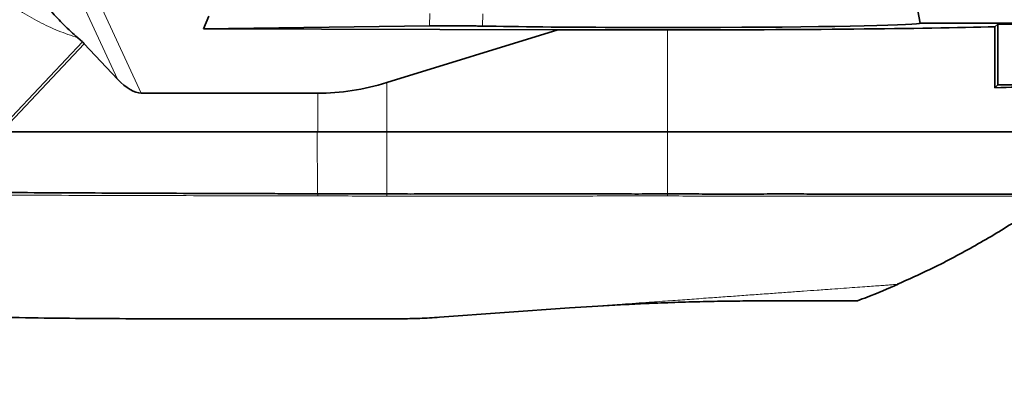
# Model space of a CAD drawing. Header units: millimetres. Extents: x 0 to 14900, y 0 to 10500.
# Tile 52 of 59: x 12583 to 12941, y 5590 to 5722. Entities that reach past the tile are written whole.
import ezdxf

# ---------------------------------------------------------------- set-up
doc = ezdxf.new("R2010")
doc.units = ezdxf.units.MM
doc.header["$LTSCALE"] = 25
doc.styles.add('SLDTEXTSTYLE0', font='TXT', dxfattribs={"width": 0.605})
doc.dimstyles.new('SLDDIMSTYLE1', dxfattribs={"dimtxt": 87.5, "dimasz": 87.5, "dimexe": 0, "dimexo": 0.0625, "dimgap": 21.875, "dimtad": 1, "dimdec": 4, "dimlfac": 25, "dimzin": 12, "dimdsep": 46, "dimtxsty": 'SLDTEXTSTYLE0', "dimsah": 1, "dimcen": 0.09, "dimadec": 1, "dimazin": 3, "dimtfac": 1, "dimtofl": 0, "dimtmove": 0, "dimatfit": 3, "dimfxl": 1, "dimfrac": 2, "dimtolj": 1, "dimtzin": 12, "dimarcsym": 0})

# ---------------------------------------------------------------- blocks, each defined once
blk = doc.blocks.new('_D_7')
at = {"color": 7, "linetype": 'Continuous', "lineweight": 0}
for p, q in [((12304.64, 5821.78), (14452.32, 5821.78)), ((7705.47, 5257.43), (7413.73, 5205.99))]:
    blk.add_line(p, q, dxfattribs=at)
at = {"color": 7, "linetype": 'Continuous', "lineweight": 18}
blk.add_arc((10906.09, 5821.78), 3508.73, 190, 0, dxfattribs=at)
for points in [[(14414.82, 5821.78), (14401.23, 5734.45), (14426.23, 5734.14)], [(7450.66, 5212.5), (7454.65, 5124.2), (7479.21, 5128.85)]]:
    blk.add_solid(points, dxfattribs=at)
at = {"color": 7, "linetype": 'Continuous', "lineweight": 18, "insert": (11078.22, 2427.93), "char_height": 87.5, "attachment_point": 1, "rotation": 5, "style": 'SLDTEXTSTYLE0'}
blk.add_mtext('170°', dxfattribs=at)

msp = doc.modelspace()

# ---------------------------------------------------------------- linework, layer by layer
at = {"color": 8, "linetype": 'Continuous', "lineweight": 18}
for p, q in [((12618.8121329, 5699.8726423), (12605.6834549, 5728.0775912)), ((12613.1327492, 5725.4728934), (12627.4173527, 5694.7846161)), ((12732.1137236, 5719.2236991), (12732.2253828, 5723.7420406)), ((12751.5563714, 5723.7054858), (12751.3791999, 5719.1883827)), ((12818.5902634, 5680.7846161), (12818.5902634, 5717.8059969)), ((12576.3940121, 5681.9884369), (12606.0023203, 5713.4449172)), ((12606.6982193, 5712.7722292), (12577.5312308, 5681.7846161)), ((12716.5902634, 5680.7846161), (12716.5902634, 5698.6774004)), ((12691.5155, 5680.7846161), (12691.5155, 5694.7846161)), ((12691.4879226, 5658.2181997), (12691.3477344, 5680.7846161)), ((12716.5902634, 5658.1569759), (12716.5902634, 5680.7846161)), ((12818.5902634, 5658.1742318), (12818.5902634, 5680.7846161)), ((12691.6706067, 5657.4473671), (12691.4824737, 5658.2181683)), ((12716.5902634, 5657.4107885), (12716.5969832, 5658.1569165)), ((12818.5840227, 5658.1741678), (12818.5902634, 5657.4279113))]:
    msp.add_line(p, q, dxfattribs=at)
at = {"color": 7, "linetype": 'Continuous', "lineweight": 35}
for p, q in [((12910.3837348, 5720.2846161), (12909.5902634, 5724.7846161)), ((12649.9895206, 5718.2161777), (12651.9040327, 5722.7566371)), ((12649.9895206, 5718.2161777), (12732.1137236, 5719.2236991)), ((12778.6921432, 5717.8059969), (12649.9895206, 5718.2161777)), ((12778.6921432, 5717.8059969), (12716.5902634, 5698.6774004)), ((12778.6921432, 5717.8059969), (12818.5902634, 5717.8059969)), ((12799.3694018, 5718.7129278), (12837.811125, 5718.7129278)), ((12960.5902634, 5720.2846161), (12910.3837348, 5720.2846161)), ((12938.5902634, 5719.9355148), (12937.5868723, 5718.9321237)), ((12937.5868723, 5696.781225), (12937.5868723, 5718.9321237)), ((12959.1747576, 5719.9355148), (12938.5902634, 5719.9355148)), ((12938.5902634, 5697.7846161), (12938.5902634, 5719.9355148)), ((12606.0023203, 5713.4449172), (12604.2991189, 5714.9399549)), ((12618.8121329, 5699.8726423), (12606.6982193, 5712.7722292)), ((12938.5902634, 5697.7846161), (12937.5868723, 5696.781225)), ((12959.1747576, 5697.7846161), (12938.5902634, 5697.7846161)), ((12627.4173527, 5694.7846161), (12691.5155, 5694.7846161)), ((12691.5155, 5680.7846161), (12435.4959192, 5680.7846161)), ((12716.5902634, 5680.7846161), (12691.5155, 5680.7846161)), ((12818.5902634, 5680.7846161), (12716.5902634, 5680.7846161)), ((12960.5902634, 5680.7846161), (12818.5902634, 5680.7846161)), ((12691.4824737, 5658.2181683), (12691.4879226, 5658.2181997)), ((12716.5902634, 5658.1569759), (12716.5969832, 5658.1569165)), ((12818.5840227, 5658.1741678), (12818.5902634, 5658.1742318)), ((12735.7615039, 5613.3008811), (12783.0230822, 5616.703291))]:
    msp.add_line(p, q, dxfattribs=at)
at = {"color": 7, "linetype": 'Continuous', "lineweight": 18}
msp.add_arc((10906.0902605, 5821.7846161), 3200, 190, 170, dxfattribs=at)
at = {"color": 7, "linetype": 'Continuous', "lineweight": 35}
for centre, major_axis, ratio, start_param, end_param in [((12818.5902634, 5720.2796846), (91.7939062, 0), 0.0174551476, 3.8908494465, 4.5014363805), ((12818.5902634, 5720.2860875), (92.1530097, 0), 0.0174550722, 4.5022707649, 4.9225071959), ((12818.5902634, 5720.2846161), (142, 0), 0.0174550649, 4.7123889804, 5.7060044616), ((12818.5902634, 5720.2796846), (91.7939062, 0), 0.0174551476, 4.9233415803, 6.2862631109), ((12603.7015103, 5710.7220783), (4.4692815, -4.004934), 0.5938504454, 1.4263948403, 1.5880633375), ((12620.599583, 5710.7846161), (-8.7490484, 15.5222158), 0.4435712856, 2.076292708, 2.8965974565), ((12716.5902634, 5939.0037799), (36.6303199, 243.3576949), 0.55950071, 3.2256107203, 3.4043968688), ((12818.5902634, 5698.1337174), (142, 0), 0.0174550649, 5.7060044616, 6.141870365)]:
    msp.add_ellipse(centre, major_axis=major_axis, ratio=ratio, start_param=start_param, end_param=end_param, dxfattribs=at)
at = {"color": 8, "linetype": 'Continuous', "lineweight": 18}
for points, knots in [([(12604.2991189, 5714.9399549), (12601.9308683, 5715.7412225), (12597.1290041, 5717.3658723), (12590.1372822, 5720.6858218), (12583.3795419, 5724.5665303), (12576.9031721, 5729.0166198), (12570.7459002, 5733.8461834), (12564.6745481, 5738.3130129), (12559.2835677, 5742.4565964), (12554.7306703, 5746.2319849), (12550.7068147, 5749.8654169), (12546.9026758, 5753.6859277), (12543.3266913, 5757.782079), (12540.1503979, 5762.0145151), (12537.4441918, 5766.2504132), (12535.1597829, 5770.4799257), (12532.8830721, 5775.6355272), (12530.8298487, 5781.7800793), (12530.1189532, 5786.6063266), (12529.7673666, 5788.9932362)], [0, 0, 0, 0, 0.06825517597, 0.13839417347, 0.21097184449, 0.28092783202, 0.35281657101, 0.42472393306, 0.48682784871, 0.53854194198, 0.58628000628, 0.63492344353, 0.68581260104, 0.73481447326, 0.77951683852, 0.82325285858, 0.86627500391, 0.93386383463, 1, 1, 1, 1]), ([(12435.8278042, 5658.0739624), (12450.0412049, 5658.0623956), (12478.4679956, 5658.039262), (12521.1086705, 5657.8845839), (12563.7492222, 5657.7561875), (12606.3897561, 5657.634769), (12649.0302569, 5657.5228668), (12677.4571569, 5657.4725336), (12691.6706067, 5657.4473671)], [0, 0, 0, 0, 0.1666667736, 0.3333334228, 0.5000000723, 0.666666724, 0.8333333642, 1, 1, 1, 1]), ([(12716.5902634, 5657.4107885), (12725.0902635, 5657.4124038), (12742.090264, 5657.4156344), (12767.5902643, 5657.4090471), (12793.0902662, 5657.4129082), (12810.0902642, 5657.4229103), (12818.5902634, 5657.4279113)], [0, 0, 0, 0, 0.249999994, 0.4999999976, 0.7499999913, 1, 1, 1, 1]), ([(12818.5902634, 5657.4279113), (12822.2728201, 5657.4194035), (12829.61889, 5657.4024319), (12840.564277, 5657.3486056), (12851.3800377, 5657.3973108), (12861.9976688, 5657.4165262), (12873.1829495, 5657.3899024), (12884.7740201, 5657.3952621), (12896.574727, 5657.4029661), (12907.6317414, 5657.3988789), (12917.8202681, 5657.3925639), (12927.0553719, 5657.3953426), (12935.2557074, 5657.3946769), (12942.3325945, 5657.3889165), (12948.2042778, 5657.3880658), (12952.8545943, 5657.3864567), (12956.1937708, 5657.388187), (12958.2817162, 5657.3874496), (12958.5352413, 5657.3868986), (12958.6610242, 5657.3866252)], [0, 0, 0, 0, 0.0502129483, 0.1001662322, 0.1501793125, 0.20046862, 0.2504843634, 0.3126772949, 0.3750755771, 0.4378773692, 0.5001642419, 0.5623959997, 0.6251378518, 0.6876391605, 0.7498217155, 0.8122848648, 0.8752027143, 0.9380836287, 1, 1, 1, 1]), ([(12783.0230822, 5616.703291), (12784.6919814, 5616.8234367), (12791.0497118, 5617.2811363), (12800.6961192, 5617.9755912), (12811.2610627, 5618.7361724), (12819.3830576, 5619.3208832), (12826.5732834, 5619.838515), (12833.1912761, 5620.3149511), (12839.5405818, 5620.7720442), (12845.5855932, 5621.2072308), (12851.5818218, 5621.6389055), (12857.3551282, 5622.0545318), (12862.8717825, 5622.4516815), (12868.0921184, 5622.8274988), (12873.2882889, 5623.2015765), (12878.171839, 5623.5531483), (12882.6964955, 5623.878883), (12886.7067174, 5624.1675831), (12890.3514347, 5624.42997), (12893.5269772, 5624.6585806), (12896.2224791, 5624.8526326), (12898.4295583, 5625.0115225), (12900.1716974, 5625.1369409), (12901.3858517, 5625.2243491), (12902.1071604, 5625.2762769), (12902.1719909, 5625.2809441), (12902.2030727, 5625.2831817)], [0, 0, 0, 0, 0.0317285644, 0.1208710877, 0.1833112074, 0.2324182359, 0.2749930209, 0.3179669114, 0.355851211, 0.3939951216, 0.4325453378, 0.4716512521, 0.5084880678, 0.5457683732, 0.5833022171, 0.6253986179, 0.6630517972, 0.7009709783, 0.7393064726, 0.7782192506, 0.815414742, 0.8528739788, 0.8907454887, 0.9291818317, 0.9660475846, 1, 1, 1, 1])]:
    msp.add_open_spline(points, degree=3, knots=knots, dxfattribs=at)
at = {"color": 7, "linetype": 'Continuous', "lineweight": 35}
for points, knots in [([(12592.8141951, 5731.7342134), (12592.2661194, 5731.9131978), (12591.510411, 5732.1599886), (12590.674393, 5732.2304961), (12590.3053728, 5732.1629084), (12590.1027653, 5732.0189531), (12589.963656, 5731.7907907), (12589.958085, 5731.3464992), (12590.151538, 5730.7922678), (12590.4034046, 5730.2702468), (12590.9029279, 5729.3801374), (12591.810751, 5728.0726153), (12593.1770909, 5726.3218487), (12595.5906677, 5723.4738722), (12599.2417195, 5719.5595002), (12602.6114138, 5716.4815437), (12604.2991189, 5714.9399549)], [0, 0, 0, 0, 0.0743264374, 0.1024842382, 0.125829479, 0.1389316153, 0.1517852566, 0.1789960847, 0.2116652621, 0.2308875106, 0.2522804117, 0.3357770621, 0.4138965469, 0.5028292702, 0.7509929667, 1, 1, 1, 1]), ([(12751.3791999, 5719.1883827), (12750.7816975, 5719.1985514), (12749.5867681, 5719.2188877), (12747.4597488, 5719.2423637), (12745.150807, 5719.2594918), (12742.7163008, 5719.2695022), (12740.2334718, 5719.2719885), (12737.7751308, 5719.2673339), (12735.4049225, 5719.2553664), (12733.5179072, 5719.2399995), (12732.4749853, 5719.2278928), (12732.1137236, 5719.2236991)], [0, 0, 0, 0, 0.1182116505, 0.2364083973, 0.3547158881, 0.4730160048, 0.589575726, 0.7061394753, 0.8222835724, 0.9384401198, 1, 1, 1, 1]), ([(12435.6567746, 5659.2392671), (12438.9431487, 5659.2279328), (12445.5158345, 5659.2052643), (12455.3737359, 5659.3038554), (12468.5190353, 5659.268999), (12484.9504804, 5659.1244521), (12511.2407683, 5659.0230762), (12544.1036479, 5658.8226419), (12583.5390638, 5658.6383952), (12616.4018982, 5658.4859733), (12642.6921373, 5658.3795401), (12659.1235327, 5658.3146536), (12672.1846055, 5658.2963008), (12681.8756201, 5658.2186897), (12688.2801877, 5658.2183421), (12691.4824737, 5658.2181683)], [0, 0, 0, 0, 0.0385379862, 0.07707524, 0.1156129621, 0.1926873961, 0.2697618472, 0.4239107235, 0.5780595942, 0.7322084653, 0.8092829, 0.8863573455, 0.924894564, 0.9624472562, 1, 1, 1, 1]), ([(12691.4879226, 5658.2181997), (12694.7832241, 5658.2025107), (12700.5816673, 5658.1749043), (12708.9738693, 5658.1686634), (12714.049009, 5658.1608755), (12716.5902634, 5658.1569759)], [0, 0, 0, 0, 0.3966007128, 0.6978622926, 1, 1, 1, 1]), ([(12716.5969832, 5658.1569165), (12719.931889, 5658.148431), (12726.6016266, 5658.1314602), (12739.9410004, 5658.1799067), (12756.6151864, 5658.150703), (12776.9478208, 5658.1526102), (12794.107446, 5658.1762676), (12808.094074, 5658.1267066), (12815.0873612, 5658.1583473), (12818.5840227, 5658.1741678)], [0, 0, 0, 0, 0.0980979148, 0.1961936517, 0.3923850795, 0.5885764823, 0.7942879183, 0.8971434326, 1, 1, 1, 1]), ([(12818.5902634, 5658.1742318), (12821.9551978, 5658.1710225), (12828.6847651, 5658.1646042), (12838.7441092, 5658.087878), (12848.7004294, 5658.1255569), (12858.5189076, 5658.1590079), (12868.1151067, 5658.1418513), (12877.472746, 5658.1302131), (12886.5121569, 5658.1333428), (12895.2175067, 5658.1391074), (12903.5143137, 5658.1377384), (12911.3881399, 5658.132308), (12918.7718841, 5658.12796), (12925.6527779, 5658.1279307), (12931.9720407, 5658.1295506), (12937.7184516, 5658.1254835), (12942.8430903, 5658.1197964), (12947.3371355, 5658.1195028), (12951.1624734, 5658.1186756), (12954.3108632, 5658.1175008), (12956.7614099, 5658.1181306), (12958.4877618, 5658.119352), (12959.5243331, 5658.1186056), (12959.6187682, 5658.1174656), (12959.6635694, 5658.1169248)], [0, 0, 0, 0, 0.0455435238, 0.0910829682, 0.1368579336, 0.1823973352, 0.2281727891, 0.2737121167, 0.3194862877, 0.3650256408, 0.4108001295, 0.4563394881, 0.5021138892, 0.5476532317, 0.593427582, 0.6389669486, 0.6847414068, 0.7302807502, 0.7760551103, 0.8215944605, 0.8673688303, 0.9129081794, 0.9586825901, 1, 1, 1, 1]), ([(12902.1665473, 5625.3631915), (12906.0993892, 5627.110851), (12915.3944583, 5631.2413542), (12929.5613277, 5638.7929289), (12944.5376432, 5647.6358848), (12954.0108764, 5654.188285), (12958.6527224, 5657.3989345)], [0, 0, 0, 0, 0.1984235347, 0.468963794, 0.739794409, 1, 1, 1, 1]), ([(12628.5902634, 5612.7846161), (12616.448794, 5612.834169), (12592.1632485, 5612.9332856), (12555.7434151, 5613.7523219), (12519.3405741, 5615.1273634), (12489.9850853, 5616.8227736), (12467.6720017, 5618.5488095), (12455.9470018, 5619.626056), (12447.7868543, 5620.4757517), (12443.2171831, 5620.9805062), (12438.7799468, 5621.5012014), (12434.4540855, 5622.0410952), (12430.2725519, 5622.5969228), (12426.1931349, 5623.1759771), (12422.3192841, 5623.7650556), (12418.6923789, 5624.3563769), (12415.3096316, 5624.9481567), (12412.1559038, 5625.5417593), (12409.3290728, 5626.1153602), (12406.8458656, 5626.6576198), (12404.7077618, 5627.1588065), (12402.8990533, 5627.6128289), (12401.4820292, 5627.9919641), (12400.4671249, 5628.2774943), (12399.5533378, 5628.545189), (12399.440608, 5628.5799561), (12399.3664562, 5628.6028253)], [0, 0, 0, 0, 0.139205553, 0.2784409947, 0.4176480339, 0.5568583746, 0.6155378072, 0.6742289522, 0.6918584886, 0.7095868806, 0.7272261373, 0.744383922, 0.7616652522, 0.779319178, 0.7971029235, 0.814262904, 0.8315415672, 0.8492036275, 0.8670039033, 0.8839284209, 0.9009781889, 0.9184315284, 0.9360264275, 0.9522599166, 0.9685973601, 1, 1, 1, 1]), ([(12887.5948467, 5619.3125392), (12888.780353, 5619.7510712), (12893.7887044, 5621.6037163), (12898.6841076, 5623.7408477), (12902.4207399, 5625.3721074)], [0, 0, 0, 0, 0.2367059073, 1, 1, 1, 1]), ([(12783.0230822, 5616.703291), (12788.503461, 5617.0729457), (12796.7309754, 5617.6278963), (12807.7858867, 5618.1879891), (12815.0364324, 5618.5005224), (12821.2399039, 5618.7246599), (12826.4250957, 5618.8857273), (12831.6237929, 5619.0198001), (12836.6677513, 5619.1237787), (12841.4758521, 5619.1990075), (12846.0642905, 5619.2494877), (12850.5499507, 5619.2794318), (12853.4021622, 5619.282888), (12854.8282837, 5619.2846161)], [0, 0, 0, 0, 0.225839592, 0.3390456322, 0.4522372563, 0.5215445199, 0.590804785, 0.6620692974, 0.7333342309, 0.7991181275, 0.8649046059, 0.9324515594, 1, 1, 1, 1]), ([(12854.8282837, 5619.2846161), (12856.1360647, 5619.2846161), (12858.7573818, 5619.2846161), (12862.7664408, 5619.2846161), (12866.8461208, 5619.2846161), (12870.8970794, 5619.2846161), (12874.6070489, 5619.2846161), (12877.8895284, 5619.2846161), (12880.7078392, 5619.2846161), (12883.0709881, 5619.2846161), (12884.9856629, 5619.2846161), (12886.4065334, 5619.2846161), (12887.2868748, 5619.2846161), (12887.6836284, 5619.2846161), (12887.6210866, 5619.2846161), (12887.6053196, 5619.2846161)], [0, 0, 0, 0, 0.0660956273, 0.1324821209, 0.215248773, 0.2985938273, 0.3837574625, 0.469543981, 0.5522317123, 0.6354966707, 0.7205754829, 0.8062820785, 0.8888427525, 0.971976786, 1, 1, 1, 1]), ([(12721.4004636, 5612.7846161), (12723.8012729, 5612.8065918), (12728.6327723, 5612.8508168), (12733.3754829, 5613.1502424), (12735.7615039, 5613.3008811)], [0, 0, 0, 0, 0.4969077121, 1, 1, 1, 1]), ([(12628.5902634, 5612.7846161), (12652.8722518, 5612.7846161), (12683.8087971, 5612.7846161), (12714.7458068, 5612.7846161), (12721.4004636, 5612.7846161)], [0, 0, 0, 0, 0.7848965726, 1, 1, 1, 1])]:
    msp.add_open_spline(points, degree=3, knots=knots, dxfattribs=at)
at = {"color": 8, "linetype": 'Continuous', "lineweight": 18}
msp.add_open_spline([(12691.6706067, 5657.4473671), (12695.7989171, 5657.4338092), (12704.0555381, 5657.4066935), (12712.4120216, 5657.4094235), (12716.5902634, 5657.4107885)], degree=3, dxfattribs=at)

# ---------------------------------------------------------------- dimensions: what is measured, and where the dimension line sits
at = {"color": 7, "linetype": 'Continuous', "lineweight": 18}
dim = msp.add_angular_dim_2l(base=(11211.8965342, 2326.4029129), line1=((9855.300388, 5636.5020105), (7754.7054508, 5266.1104475)), line2=((12254.6391346, 5821.7846161), (9557.5413863, 5821.7846161)), dimstyle='SLDDIMSTYLE1', dxfattribs=at)
dim.commit()
dim.dimension.update_dxf_attribs({"geometry": '_D_7', "text_midpoint": (11211.8965342, 2326.4029129), "dimtype": 162})

doc.saveas('drawing.dxf')
